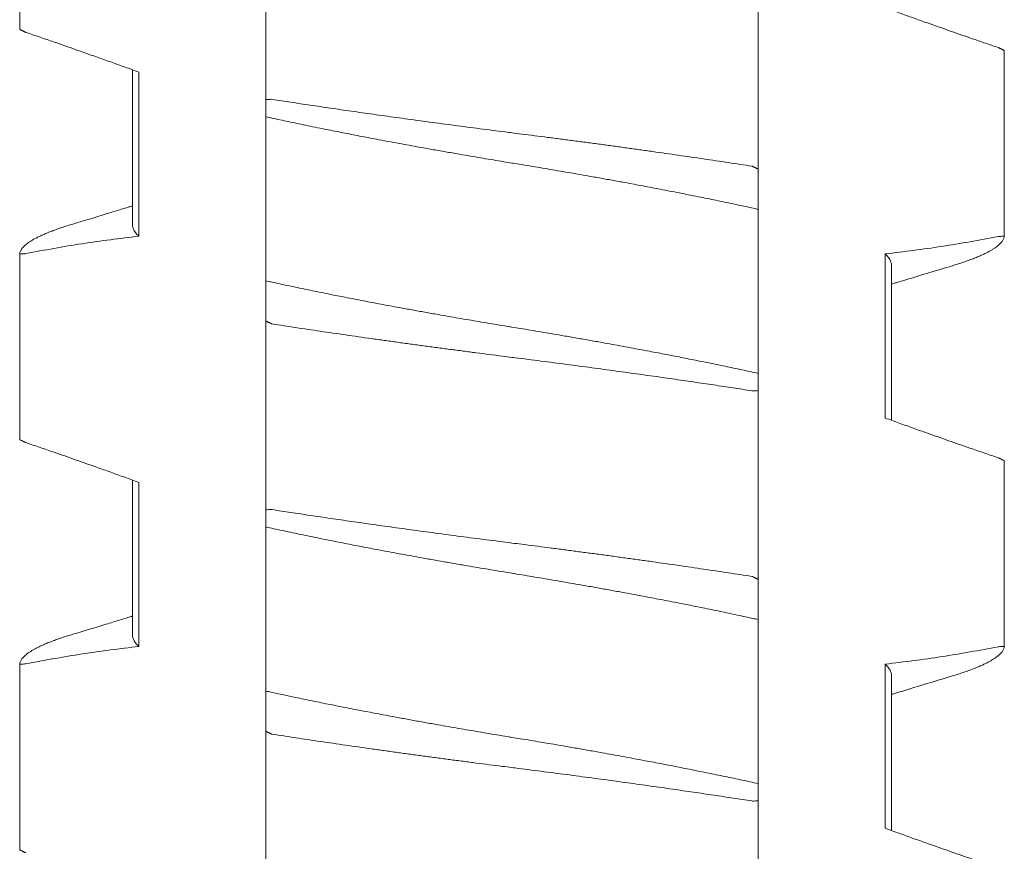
# Model space of a CAD drawing. Header units: millimetres. Extents: x 0 to 594, y 0 to 420.
# Tile 15 of 83: x 116.27 to 121.07, y 159.13 to 163.18. Entities that reach past the tile are written whole.
import ezdxf

# ---------------------------------------------------------------- set-up
doc = ezdxf.new("R2010")
doc.units = ezdxf.units.MM
doc.linetypes.add('K5LT_THIN', pattern=[0])
doc.layers.add('Системный слой', color=7, linetype='Continuous')

# ---------------------------------------------------------------- blocks, each defined once
blk = doc.blocks.new('U1')
at = {"layer": 'Системный слой', "color": 7, "linetype": 'K5LT_THIN', "lineweight": 18}
for p, q in [((116.2683, 163.136), (116.2683, 164.0414)), ((117.468, 162.7936), (117.468, 163.715)), ((119.868, 162.4535), (119.868, 163.375)), ((121.0678, 162.1272), (121.0678, 163.0326)), ((116.818, 162.9385), (116.818, 162.1842)), ((116.8487, 162.1275), (116.8487, 162.9275)), ((117.468, 162.7936), (117.468, 162.7099)), ((117.468, 162.7099), (117.468, 161.9099)), ((119.868, 162.2587), (119.868, 162.4535)), ((119.868, 161.4587), (119.868, 162.2587)), ((116.2683, 161.136), (116.2683, 162.0414)), ((120.4874, 162.041), (120.4874, 161.241)), ((120.518, 161.9843), (120.5177, 161.23)), ((117.468, 161.9099), (117.468, 161.715)), ((117.468, 160.7936), (117.468, 161.715)), ((119.868, 161.375), (119.868, 161.4587)), ((119.868, 160.4535), (119.868, 161.375)), ((119.868, 160.4535), (119.868, 161.375)), ((121.0678, 160.1272), (121.0678, 161.0326)), ((116.818, 160.9385), (116.818, 160.1842)), ((116.8487, 160.1275), (116.8487, 160.9275)), ((117.468, 160.7936), (117.468, 160.7099)), ((117.468, 160.7099), (117.468, 159.9099)), ((119.868, 160.2587), (119.868, 160.4535)), ((119.868, 159.4587), (119.868, 160.2587)), ((116.2683, 159.136), (116.2683, 160.0414)), ((120.4874, 160.041), (120.4874, 159.241)), ((120.518, 159.9843), (120.518, 159.23)), ((117.468, 159.9099), (117.468, 159.715)), ((117.468, 159.715), (117.468, 158.7936)), ((117.468, 158.7936), (117.468, 159.715)), ((119.868, 159.375), (119.868, 159.4587)), ((119.868, 158.4535), (119.868, 159.375))]:
    blk.add_line(p, q, dxfattribs=at)
for points, knots in [([(120.4874, 163.241), (120.5101, 163.2328), (120.5557, 163.2162), (120.6242, 163.1916), (120.7046, 163.1629), (120.7964, 163.1306), (120.8883, 163.0986), (120.9687, 163.0709), (121.0147, 163.0551), (121.0378, 163.0472)], [0, 0, 0, 0, 0.124073, 0.24903, 0.374474, 0.562414, 0.749644, 0.874614, 1, 1, 1, 1]), ([(116.2983, 163.1213), (116.2969, 163.1217), (116.2957, 163.1223), (116.2936, 163.1233), (116.291, 163.1245), (116.2882, 163.1259), (116.2858, 163.1271), (116.2835, 163.1282), (116.281, 163.1294), (116.2778, 163.131), (116.2738, 163.133), (116.2703, 163.1347), (116.2686, 163.1356), (116.2682, 163.1357), (116.2683, 163.1361)], [0.0207454, 0.0207454, 0.0207454, 0.0207454, 0.0429009, 0.0907443, 0.1467682, 0.1992273, 0.2508119, 0.2972862, 0.361003, 0.4401271, 0.559602, 0.7442159, 0.898997, 1, 1, 1, 1]), ([(116.8487, 162.9275), (116.826, 162.9358), (116.7804, 162.9523), (116.7118, 162.977), (116.6315, 163.0056), (116.5396, 163.038), (116.4478, 163.07), (116.3674, 163.0977), (116.3213, 163.1135), (116.2983, 163.1213)], [0, 0, 0, 0, 0.124073, 0.24903, 0.374474, 0.562414, 0.749644, 0.874614, 1, 1, 1, 1]), ([(121.0378, 163.0472), (121.0392, 163.0469), (121.0404, 163.0463), (121.0425, 163.0453), (121.0451, 163.044), (121.0478, 163.0427), (121.0503, 163.0415), (121.0526, 163.0404), (121.0551, 163.0392), (121.0583, 163.0376), (121.0623, 163.0356), (121.0657, 163.0339), (121.0675, 163.033), (121.0678, 163.0329), (121.0678, 163.0324)], [0.0207444, 0.0207444, 0.0207444, 0.0207444, 0.0428983, 0.0907386, 0.1467587, 0.1992144, 0.2507963, 0.2972685, 0.3609843, 0.4401072, 0.5595792, 0.7441907, 0.8989789, 1, 1, 1, 1]), ([(117.4988, 162.7945), (117.4956, 162.795), (117.4929, 162.7949), (117.4826, 162.7945), (117.4726, 162.7941), (117.468, 162.7936)], [0, 0, 0, 0, 0.3333333, 0.6666667, 0.9852484, 0.9852484, 0.9852484, 0.9852484]), ([(119.8373, 162.4688), (119.8183, 162.4717), (119.78, 162.4776), (119.7216, 162.4865), (119.6624, 162.4954), (119.6022, 162.5044), (119.5411, 162.5133), (119.4587, 162.5253), (119.3751, 162.5372), (119.2906, 162.5491), (119.2269, 162.558), (119.163, 162.5668), (119.0989, 162.5755), (119.0347, 162.5841), (118.9705, 162.5926), (118.9063, 162.6011), (118.8423, 162.6094), (118.7787, 162.6176), (118.7206, 162.625), (118.6786, 162.6303), (118.6368, 162.6356), (118.5897, 162.6416), (118.5269, 162.6496), (118.444, 162.6603), (118.3616, 162.6712), (118.28, 162.6821), (118.22, 162.6902), (118.1613, 162.6982), (118.1037, 162.7061), (118.0475, 162.7139), (117.9924, 162.7217), (117.9386, 162.7293), (117.8859, 162.7368), (117.8341, 162.7443), (117.7833, 162.7517), (117.7336, 162.759), (117.6848, 162.7662), (117.637, 162.7734), (117.5901, 162.7805), (117.544, 162.7875), (117.5138, 162.7922), (117.4988, 162.7945)], [0, 0, 0, 0, 0.02634, 0.052775, 0.079301, 0.105956, 0.132697, 0.159533, 0.213258, 0.240091, 0.266892, 0.293663, 0.320386, 0.347081, 0.373754, 0.400413, 0.427032, 0.453584, 0.479964, 0.499738, 0.506229, 0.532478, 0.558829, 0.585011, 0.636668, 0.662151, 0.687116, 0.711701, 0.735673, 0.75939, 0.782546, 0.805391, 0.827824, 0.850167, 0.872198, 0.894026, 0.915535, 0.936929, 0.958083, 0.979105, 1, 1, 1, 1]), ([(117.468, 162.7099), (117.4809, 162.7071), (117.507, 162.7013), (117.547, 162.6927), (117.5879, 162.684), (117.6296, 162.6752), (117.6736, 162.6661), (117.7216, 162.6562), (117.7819, 162.6441), (117.8535, 162.6299), (117.9353, 162.614), (118.0101, 162.5997), (118.0755, 162.5875), (118.129, 162.5776), (118.1793, 162.5684), (118.2337, 162.5586), (118.2939, 162.5479), (118.3601, 162.5362), (118.4212, 162.5256), (118.4769, 162.5161), (118.5271, 162.5076), (118.5774, 162.4992), (118.6244, 162.4914), (118.658, 162.4859), (118.6916, 162.4804), (118.7287, 162.4743), (118.779, 162.466), (118.8292, 162.4575), (118.8792, 162.449), (118.929, 162.4405), (118.9786, 162.4319), (119.0331, 162.4223), (119.0923, 162.4118), (119.1556, 162.4003), (119.2124, 162.39), (119.2627, 162.3807), (119.3067, 162.3724), (119.3496, 162.3643), (119.3926, 162.3561), (119.4371, 162.3475), (119.4913, 162.337), (119.5602, 162.3233), (119.6408, 162.307), (119.7164, 162.2913), (119.7733, 162.2792), (119.8128, 162.2707), (119.8418, 162.2644), (119.8597, 162.2605), (119.868, 162.2587)], [0, 0, 0, 0, 0.019411, 0.038863, 0.058341, 0.077822, 0.097283, 0.118879, 0.142628, 0.177154, 0.211649, 0.246143, 0.269832, 0.291356, 0.31072, 0.330082, 0.35587, 0.381654, 0.407442, 0.426765, 0.446068, 0.465342, 0.484619, 0.499997, 0.503892, 0.523184, 0.542465, 0.561714, 0.580941, 0.600162, 0.619369, 0.638567, 0.663868, 0.688906, 0.713692, 0.731833, 0.74972, 0.767241, 0.784651, 0.803214, 0.823048, 0.853533, 0.892434, 0.93014, 0.957299, 0.973195, 0.987429, 1, 1, 1, 1]), ([(119.868, 162.4535), (119.8688, 162.4539), (119.8676, 162.4545), (119.8656, 162.4555), (119.8631, 162.4568), (119.8604, 162.4582), (119.858, 162.4594), (119.8557, 162.4606), (119.8531, 162.4619), (119.8499, 162.4635), (119.8458, 162.4655), (119.8422, 162.4673), (119.8404, 162.4682), (119.8401, 162.4684), (119.8373, 162.4688)], [0.0207324, 0.0207324, 0.0207324, 0.0207324, 0.0428739, 0.0907083, 0.1467341, 0.199207, 0.2507107, 0.2970717, 0.3612264, 0.4410511, 0.5612897, 0.74598, 0.9001506, 1, 1, 1, 1]), ([(116.818, 162.2753), (116.8164, 162.2747), (116.8147, 162.2742), (116.8102, 162.2729), (116.8075, 162.272), (116.7992, 162.2695), (116.7937, 162.2678), (116.7773, 162.2627), (116.7663, 162.2594), (116.7337, 162.2494), (116.7119, 162.2427), (116.6359, 162.2196), (116.5815, 162.2031), (116.527, 162.1867)], [11.66837, 11.66837, 11.66837, 11.66837, 11.865333, 11.865333, 12.187969, 12.187969, 12.833242, 12.833242, 14.113379, 14.113379, 16.65284, 16.65284, 23, 23, 23, 23]), ([(116.527, 162.1867), (116.5227, 162.1855), (116.5089, 162.1813), (116.4865, 162.1742), (116.4608, 162.1655), (116.4369, 162.157), (116.4148, 162.1486), (116.3944, 162.1402), (116.376, 162.1321), (116.3592, 162.1242), (116.3442, 162.1164), (116.3307, 162.1088), (116.3188, 162.1014), (116.3083, 162.0942), (116.2992, 162.0871), (116.2913, 162.0802), (116.2846, 162.0734), (116.2792, 162.0668), (116.2748, 162.0602), (116.2716, 162.0538), (116.2693, 162.0476), (116.2685, 162.0434), (116.2683, 162.0414)], [0.55579, 0.55579, 0.55579, 0.55579, 0.5672669, 0.59318, 0.618826, 0.644077, 0.6692085, 0.6938627, 0.7181536, 0.7418202, 0.7652277, 0.7880288, 0.8104721, 0.8324305, 0.8542614, 0.8757324, 0.8969768, 0.9178788, 0.9386677, 0.9592261, 0.9796666, 1, 1, 1, 1]), ([(116.8487, 162.1275), (116.8455, 162.1305), (116.8397, 162.1365), (116.8324, 162.1454), (116.8267, 162.1542), (116.8224, 162.1627), (116.8195, 162.1711), (116.8183, 162.1783), (116.818, 162.1826), (116.818, 162.1843)], [0, 0, 0, 0, 0.0203909, 0.0406136, 0.0606482, 0.0803478, 0.0997845, 0.1189127, 0.1306791, 0.1306791, 0.1306791, 0.1306791]), ([(120.8091, 161.9818), (120.8134, 161.9831), (120.8272, 161.9873), (120.8495, 161.9944), (120.8752, 162.003), (120.8992, 162.0116), (120.9213, 162.02), (120.9416, 162.0283), (120.9601, 162.0364), (120.9768, 162.0444), (120.9919, 162.0522), (121.0053, 162.0597), (121.0172, 162.0671), (121.0277, 162.0744), (121.0369, 162.0814), (121.0448, 162.0884), (121.0514, 162.0951), (121.0569, 162.1018), (121.0612, 162.1083), (121.0645, 162.1147), (121.0667, 162.121), (121.0675, 162.1251), (121.0678, 162.1272)], [0.5557903, 0.5557903, 0.5557903, 0.5557903, 0.5672667, 0.5931799, 0.6188259, 0.6440769, 0.6692084, 0.6938626, 0.7181535, 0.74182, 0.7652276, 0.7880287, 0.810472, 0.8324304, 0.8542613, 0.8757323, 0.8969767, 0.9178788, 0.9386677, 0.9592261, 0.9796666, 1, 1, 1, 1]), ([(121.0678, 162.1272), (121.0673, 162.1276), (121.0652, 162.1275), (121.0568, 162.1271), (121.047, 162.1265), (121.0409, 162.1262), (121.0378, 162.1258)], [0.0264119, 0.0264119, 0.0264119, 0.0264119, 0.3180802, 0.6361605, 0.8583827, 0.9852368, 0.9852368, 0.9852368, 0.9852368]), ([(116.2683, 162.0414), (116.2688, 162.0409), (116.2709, 162.041), (116.2792, 162.0415), (116.2891, 162.042), (116.2952, 162.0424), (116.2983, 162.0428)], [0.0263153, 0.0263153, 0.0263153, 0.0263153, 0.3181094, 0.6362188, 0.858441, 0.9852409, 0.9852409, 0.9852409, 0.9852409]), ([(120.4874, 162.041), (120.4906, 162.038), (120.4964, 162.032), (120.5037, 162.0231), (120.5094, 162.0144), (120.5137, 162.0058), (120.5165, 161.9975), (120.5178, 161.9903), (120.518, 161.9859), (120.518, 161.9843)], [0, 0, 0, 0, 0.0203909, 0.0406136, 0.0606482, 0.0803478, 0.0997844, 0.1189127, 0.1306791, 0.1306791, 0.1306791, 0.1306791]), ([(120.8091, 161.9818), (120.7696, 161.9699), (120.7302, 161.9581), (120.6513, 161.9342), (120.612, 161.9222), (120.5626, 161.907), (120.5525, 161.9039), (120.5364, 161.899), (120.5303, 161.8971), (120.5222, 161.8946), (120.5201, 161.8939), (120.518, 161.8933)], [0, 0, 0, 0, 4.6, 4.6, 9.2, 9.2, 10.376388, 10.376388, 11.089574, 11.089574, 11.331629, 11.331629, 11.331629, 11.331629]), ([(119.868, 161.4587), (119.8552, 161.4615), (119.8291, 161.4672), (119.7891, 161.4759), (119.7482, 161.4846), (119.7065, 161.4934), (119.6625, 161.5025), (119.6145, 161.5123), (119.5542, 161.5245), (119.4826, 161.5387), (119.4008, 161.5546), (119.326, 161.5688), (119.2606, 161.5811), (119.2071, 161.5909), (119.1567, 161.6001), (119.1024, 161.61), (119.0421, 161.6207), (118.9759, 161.6323), (118.9149, 161.6429), (118.8592, 161.6524), (118.8089, 161.6609), (118.7586, 161.6694), (118.7117, 161.6771), (118.678, 161.6826), (118.6444, 161.6881), (118.6074, 161.6942), (118.5571, 161.7026), (118.5069, 161.711), (118.4569, 161.7195), (118.4071, 161.7281), (118.3575, 161.7367), (118.3029, 161.7463), (118.2438, 161.7568), (118.1804, 161.7682), (118.1236, 161.7786), (118.0733, 161.7879), (118.0294, 161.7961), (117.9865, 161.8042), (117.9434, 161.8125), (117.899, 161.821), (117.8448, 161.8316), (117.7758, 161.8453), (117.6952, 161.8616), (117.6197, 161.8772), (117.5627, 161.8893), (117.5232, 161.8978), (117.4943, 161.9041), (117.4764, 161.9081), (117.468, 161.9099)], [0, 0, 0, 0, 0.019411, 0.038863, 0.058341, 0.077822, 0.097283, 0.118879, 0.142628, 0.177154, 0.211649, 0.246143, 0.269832, 0.291356, 0.31072, 0.330082, 0.35587, 0.381654, 0.407442, 0.426765, 0.446068, 0.465342, 0.484619, 0.499997, 0.503892, 0.523184, 0.542465, 0.561714, 0.580941, 0.600162, 0.619369, 0.638567, 0.663868, 0.688907, 0.713692, 0.731833, 0.74972, 0.767241, 0.784651, 0.803214, 0.823048, 0.853533, 0.892434, 0.93014, 0.957299, 0.973195, 0.987429, 1, 1, 1, 1]), ([(117.468, 161.715), (117.4673, 161.7146), (117.4684, 161.7141), (117.4705, 161.713), (117.473, 161.7117), (117.4757, 161.7103), (117.4781, 161.7091), (117.4804, 161.708), (117.4829, 161.7067), (117.4862, 161.7051), (117.4903, 161.703), (117.4939, 161.7013), (117.4957, 161.7004), (117.496, 161.7002), (117.4988, 161.6998)], [0.0207324, 0.0207324, 0.0207324, 0.0207324, 0.0428738, 0.0907081, 0.1467339, 0.1992068, 0.2507104, 0.2970713, 0.3612258, 0.4410503, 0.5612886, 0.7459788, 0.9001497, 1, 1, 1, 1]), ([(117.4988, 161.6998), (117.5178, 161.6968), (117.5561, 161.6909), (117.6144, 161.6821), (117.6737, 161.6732), (117.7339, 161.6642), (117.7949, 161.6552), (117.8773, 161.6433), (117.961, 161.6313), (118.0455, 161.6195), (118.1092, 161.6106), (118.1731, 161.6018), (118.2372, 161.5931), (118.3014, 161.5845), (118.3656, 161.5759), (118.4298, 161.5675), (118.4938, 161.5591), (118.5574, 161.5509), (118.6155, 161.5435), (118.6574, 161.5382), (118.6993, 161.533), (118.7464, 161.527), (118.8091, 161.519), (118.8921, 161.5082), (118.9745, 161.4974), (119.0561, 161.4865), (119.116, 161.4784), (119.1747, 161.4704), (119.2323, 161.4625), (119.2886, 161.4546), (119.3437, 161.4469), (119.3974, 161.4393), (119.4502, 161.4317), (119.5019, 161.4243), (119.5527, 161.4169), (119.6025, 161.4096), (119.6513, 161.4023), (119.6991, 161.3952), (119.746, 161.3881), (119.792, 161.381), (119.8223, 161.3764), (119.8373, 161.3741)], [0, 0, 0, 0, 0.02634, 0.052775, 0.079301, 0.105956, 0.132697, 0.159533, 0.213258, 0.240091, 0.266892, 0.293663, 0.320386, 0.347081, 0.373754, 0.400413, 0.427032, 0.453584, 0.479964, 0.499738, 0.506229, 0.532478, 0.558829, 0.585011, 0.636668, 0.662151, 0.687116, 0.711701, 0.735673, 0.75939, 0.782546, 0.805391, 0.827824, 0.850167, 0.872198, 0.894026, 0.915535, 0.936929, 0.958083, 0.979105, 1, 1, 1, 1]), ([(119.8373, 161.3741), (119.8405, 161.3736), (119.8431, 161.3737), (119.8535, 161.3741), (119.8635, 161.3745), (119.868, 161.375)], [0, 0, 0, 0, 0.3333333, 0.6666667, 0.9852484, 0.9852484, 0.9852484, 0.9852484]), ([(120.4874, 161.241), (120.5101, 161.2328), (120.5557, 161.2162), (120.6242, 161.1916), (120.7046, 161.1629), (120.7964, 161.1306), (120.8883, 161.0986), (120.9687, 161.0709), (121.0147, 161.0551), (121.0378, 161.0472)], [0, 0, 0, 0, 0.124073, 0.24903, 0.374474, 0.562414, 0.749644, 0.874614, 1, 1, 1, 1]), ([(116.2983, 161.1213), (116.2969, 161.1217), (116.2957, 161.1223), (116.2936, 161.1233), (116.291, 161.1245), (116.2882, 161.1259), (116.2858, 161.1271), (116.2835, 161.1282), (116.281, 161.1294), (116.2778, 161.131), (116.2738, 161.133), (116.2703, 161.1347), (116.2686, 161.1356), (116.2682, 161.1357), (116.2683, 161.1361)], [0.0207455, 0.0207455, 0.0207455, 0.0207455, 0.0429011, 0.0907449, 0.146769, 0.1992285, 0.2508134, 0.2972879, 0.361005, 0.4401296, 0.5596052, 0.7442196, 0.8989997, 1, 1, 1, 1]), ([(116.8487, 160.9275), (116.826, 160.9358), (116.7804, 160.9523), (116.7118, 160.977), (116.6315, 161.0056), (116.5396, 161.038), (116.4478, 161.07), (116.3674, 161.0977), (116.3213, 161.1135), (116.2983, 161.1213)], [0, 0, 0, 0, 0.124073, 0.24903, 0.374474, 0.562414, 0.749644, 0.874614, 1, 1, 1, 1]), ([(121.0378, 161.0472), (121.0392, 161.0469), (121.0404, 161.0463), (121.0425, 161.0453), (121.0451, 161.044), (121.0478, 161.0427), (121.0503, 161.0415), (121.0526, 161.0404), (121.0551, 161.0392), (121.0583, 161.0376), (121.0623, 161.0356), (121.0657, 161.0339), (121.0675, 161.033), (121.0678, 161.0329), (121.0678, 161.0324)], [0.0207443, 0.0207443, 0.0207443, 0.0207443, 0.0428983, 0.0907385, 0.1467585, 0.1992141, 0.250796, 0.2972682, 0.3609836, 0.4401059, 0.5595769, 0.7441873, 0.8989762, 1, 1, 1, 1]), ([(117.4988, 160.7945), (117.4956, 160.795), (117.4929, 160.7949), (117.4826, 160.7945), (117.4726, 160.7941), (117.468, 160.7936)], [0, 0, 0, 0, 0.3333333, 0.6666667, 0.9852482, 0.9852482, 0.9852482, 0.9852482]), ([(119.8373, 160.4688), (119.8183, 160.4717), (119.78, 160.4776), (119.7216, 160.4865), (119.6624, 160.4954), (119.6022, 160.5044), (119.5411, 160.5133), (119.4587, 160.5253), (119.3751, 160.5372), (119.2906, 160.5491), (119.2269, 160.558), (119.163, 160.5668), (119.0989, 160.5755), (119.0347, 160.5841), (118.9705, 160.5926), (118.9063, 160.6011), (118.8423, 160.6094), (118.7787, 160.6176), (118.7206, 160.625), (118.6786, 160.6303), (118.6368, 160.6356), (118.5897, 160.6416), (118.5269, 160.6496), (118.444, 160.6603), (118.3616, 160.6712), (118.28, 160.6821), (118.22, 160.6902), (118.1613, 160.6982), (118.1037, 160.7061), (118.0475, 160.7139), (117.9924, 160.7217), (117.9386, 160.7293), (117.8859, 160.7368), (117.8341, 160.7443), (117.7833, 160.7517), (117.7336, 160.759), (117.6848, 160.7662), (117.637, 160.7734), (117.5901, 160.7805), (117.544, 160.7875), (117.5138, 160.7922), (117.4988, 160.7945)], [0, 0, 0, 0, 0.02634, 0.052775, 0.079301, 0.105956, 0.132697, 0.159533, 0.213259, 0.240091, 0.266892, 0.293663, 0.320386, 0.347081, 0.373754, 0.400414, 0.427032, 0.453584, 0.479965, 0.499738, 0.506229, 0.532478, 0.558829, 0.585011, 0.636668, 0.662151, 0.687116, 0.711701, 0.735673, 0.75939, 0.782546, 0.805391, 0.827824, 0.850167, 0.872198, 0.894027, 0.915535, 0.936929, 0.958083, 0.979105, 1, 1, 1, 1]), ([(117.468, 160.7099), (117.4809, 160.7071), (117.507, 160.7013), (117.547, 160.6927), (117.5879, 160.684), (117.6296, 160.6752), (117.6736, 160.6661), (117.7216, 160.6562), (117.7819, 160.6441), (117.8535, 160.6299), (117.9353, 160.614), (118.0101, 160.5997), (118.0755, 160.5875), (118.129, 160.5776), (118.1793, 160.5684), (118.2337, 160.5586), (118.2939, 160.5479), (118.3601, 160.5362), (118.4212, 160.5256), (118.4769, 160.5161), (118.5271, 160.5076), (118.5774, 160.4992), (118.6244, 160.4914), (118.658, 160.4859), (118.6916, 160.4804), (118.7287, 160.4743), (118.779, 160.466), (118.8292, 160.4575), (118.8792, 160.449), (118.929, 160.4405), (118.9786, 160.4319), (119.0331, 160.4223), (119.0923, 160.4118), (119.1556, 160.4003), (119.2124, 160.39), (119.2627, 160.3807), (119.3067, 160.3724), (119.3496, 160.3643), (119.3926, 160.3561), (119.4371, 160.3475), (119.4913, 160.337), (119.5602, 160.3233), (119.6408, 160.307), (119.7164, 160.2913), (119.7733, 160.2792), (119.8128, 160.2707), (119.8418, 160.2644), (119.8597, 160.2605), (119.868, 160.2587)], [0, 0, 0, 0, 0.019411, 0.038863, 0.058341, 0.077822, 0.097283, 0.118879, 0.142628, 0.177154, 0.211649, 0.246143, 0.269832, 0.291356, 0.31072, 0.330082, 0.35587, 0.381654, 0.407442, 0.426765, 0.446068, 0.465342, 0.484619, 0.499997, 0.503892, 0.523184, 0.542465, 0.561714, 0.580941, 0.600162, 0.619369, 0.638567, 0.663868, 0.688906, 0.713692, 0.731833, 0.74972, 0.767241, 0.784651, 0.803214, 0.823048, 0.853533, 0.892434, 0.93014, 0.957299, 0.973195, 0.987429, 1, 1, 1, 1]), ([(119.868, 160.4535), (119.8688, 160.4539), (119.8676, 160.4545), (119.8656, 160.4555), (119.8631, 160.4568), (119.8604, 160.4582), (119.858, 160.4594), (119.8557, 160.4606), (119.8531, 160.4619), (119.8499, 160.4635), (119.8458, 160.4655), (119.8422, 160.4673), (119.8404, 160.4682), (119.8401, 160.4684), (119.8373, 160.4688)], [0.0207323, 0.0207323, 0.0207323, 0.0207323, 0.0428737, 0.090708, 0.1467337, 0.1992064, 0.2507099, 0.2970706, 0.3612249, 0.4410492, 0.5612872, 0.7459771, 0.9001485, 1, 1, 1, 1]), ([(116.818, 160.2753), (116.8163, 160.2747), (116.8146, 160.2742), (116.8101, 160.2728), (116.8073, 160.272), (116.799, 160.2694), (116.7934, 160.2677), (116.7768, 160.2626), (116.7658, 160.2592), (116.7328, 160.2491), (116.7109, 160.2424), (116.635, 160.2193), (116.5811, 160.203), (116.527, 160.1867)], [11.668371, 11.668371, 11.668371, 11.668371, 11.868438, 11.868438, 12.194178, 12.194178, 12.84566, 12.84566, 14.138116, 14.138116, 16.702013, 16.702013, 23, 23, 23, 23]), ([(116.527, 160.1867), (116.5227, 160.1855), (116.5089, 160.1813), (116.4865, 160.1742), (116.4608, 160.1655), (116.4369, 160.157), (116.4148, 160.1486), (116.3944, 160.1402), (116.376, 160.1321), (116.3592, 160.1242), (116.3442, 160.1164), (116.3307, 160.1088), (116.3188, 160.1014), (116.3083, 160.0942), (116.2992, 160.0871), (116.2913, 160.0802), (116.2846, 160.0734), (116.2792, 160.0668), (116.2748, 160.0602), (116.2716, 160.0538), (116.2693, 160.0476), (116.2685, 160.0434), (116.2683, 160.0414)], [0.5557899, 0.5557899, 0.5557899, 0.5557899, 0.5672668, 0.59318, 0.6188259, 0.644077, 0.6692084, 0.6938627, 0.7181536, 0.7418201, 0.7652277, 0.7880287, 0.810472, 0.8324305, 0.8542614, 0.8757324, 0.8969768, 0.9178788, 0.9386677, 0.9592261, 0.9796666, 1, 1, 1, 1]), ([(116.8487, 160.1275), (116.8455, 160.1305), (116.8397, 160.1365), (116.8324, 160.1454), (116.8267, 160.1542), (116.8224, 160.1627), (116.8195, 160.1711), (116.8183, 160.1783), (116.818, 160.1826), (116.818, 160.1843)], [0, 0, 0, 0, 0.0203909, 0.0406136, 0.0606482, 0.0803478, 0.0997845, 0.1189127, 0.1306792, 0.1306792, 0.1306792, 0.1306792]), ([(120.8091, 159.9818), (120.8134, 159.9831), (120.8272, 159.9873), (120.8495, 159.9944), (120.8752, 160.003), (120.8992, 160.0116), (120.9213, 160.02), (120.9416, 160.0283), (120.9601, 160.0364), (120.9768, 160.0444), (120.9919, 160.0522), (121.0053, 160.0597), (121.0172, 160.0671), (121.0277, 160.0744), (121.0369, 160.0814), (121.0448, 160.0884), (121.0514, 160.0951), (121.0569, 160.1018), (121.0612, 160.1083), (121.0645, 160.1147), (121.0667, 160.121), (121.0675, 160.1251), (121.0678, 160.1272)], [0.5557903, 0.5557903, 0.5557903, 0.5557903, 0.5672667, 0.5931799, 0.6188258, 0.6440769, 0.6692083, 0.6938626, 0.7181535, 0.74182, 0.7652276, 0.7880286, 0.8104719, 0.8324304, 0.8542613, 0.8757323, 0.8969767, 0.9178787, 0.9386677, 0.9592261, 0.9796666, 1, 1, 1, 1]), ([(121.0678, 160.1272), (121.0673, 160.1276), (121.0652, 160.1275), (121.0568, 160.1271), (121.047, 160.1265), (121.0409, 160.1262), (121.0378, 160.1258)], [0.0264068, 0.0264068, 0.0264068, 0.0264068, 0.3180836, 0.6361672, 0.8583894, 0.9852369, 0.9852369, 0.9852369, 0.9852369]), ([(116.2683, 160.0414), (116.2688, 160.0409), (116.2709, 160.041), (116.2792, 160.0415), (116.2891, 160.042), (116.2952, 160.0424), (116.2983, 160.0428)], [0.0263107, 0.0263107, 0.0263107, 0.0263107, 0.3181104, 0.6362208, 0.858443, 0.9852412, 0.9852412, 0.9852412, 0.9852412]), ([(120.4874, 160.041), (120.4906, 160.038), (120.4964, 160.032), (120.5037, 160.0231), (120.5094, 160.0144), (120.5137, 160.0058), (120.5165, 159.9975), (120.5178, 159.9903), (120.518, 159.9859), (120.518, 159.9843)], [0, 0, 0, 0, 0.0203909, 0.0406136, 0.0606482, 0.0803478, 0.0997845, 0.1189127, 0.1306791, 0.1306791, 0.1306791, 0.1306791]), ([(120.8091, 159.9818), (120.7696, 159.9699), (120.7302, 159.9581), (120.6513, 159.9342), (120.612, 159.9222), (120.5626, 159.907), (120.5525, 159.9039), (120.5364, 159.899), (120.5303, 159.8971), (120.5222, 159.8946), (120.5201, 159.8939), (120.518, 159.8933)], [0, 0, 0, 0, 4.6, 4.6, 9.2, 9.2, 10.376388, 10.376388, 11.089574, 11.089574, 11.33163, 11.33163, 11.33163, 11.33163]), ([(119.868, 159.4587), (119.8552, 159.4615), (119.8291, 159.4672), (119.7891, 159.4759), (119.7482, 159.4846), (119.7065, 159.4934), (119.6625, 159.5025), (119.6145, 159.5123), (119.5542, 159.5245), (119.4826, 159.5387), (119.4008, 159.5546), (119.326, 159.5688), (119.2606, 159.5811), (119.2071, 159.5909), (119.1567, 159.6001), (119.1024, 159.61), (119.0421, 159.6207), (118.9759, 159.6323), (118.9149, 159.6429), (118.8592, 159.6524), (118.8089, 159.6609), (118.7586, 159.6694), (118.7117, 159.6771), (118.678, 159.6826), (118.6444, 159.6881), (118.6074, 159.6942), (118.5571, 159.7026), (118.5069, 159.711), (118.4569, 159.7195), (118.4071, 159.7281), (118.3575, 159.7367), (118.3029, 159.7463), (118.2438, 159.7568), (118.1804, 159.7682), (118.1236, 159.7786), (118.0733, 159.7879), (118.0294, 159.7961), (117.9865, 159.8042), (117.9434, 159.8125), (117.899, 159.821), (117.8448, 159.8316), (117.7758, 159.8453), (117.6952, 159.8616), (117.6197, 159.8772), (117.5627, 159.8893), (117.5232, 159.8978), (117.4943, 159.9041), (117.4764, 159.9081), (117.468, 159.9099)], [0, 0, 0, 0, 0.019411, 0.038863, 0.058341, 0.077822, 0.097283, 0.118879, 0.142628, 0.177154, 0.211649, 0.246143, 0.269832, 0.291356, 0.31072, 0.330082, 0.35587, 0.381654, 0.407442, 0.426765, 0.446068, 0.465342, 0.484619, 0.499997, 0.503892, 0.523184, 0.542465, 0.561714, 0.580941, 0.600162, 0.619369, 0.638567, 0.663868, 0.688907, 0.713692, 0.731833, 0.74972, 0.767241, 0.784651, 0.803214, 0.823048, 0.853533, 0.892434, 0.93014, 0.957299, 0.973195, 0.987429, 1, 1, 1, 1]), ([(117.468, 159.715), (117.4673, 159.7146), (117.4684, 159.7141), (117.4705, 159.713), (117.473, 159.7117), (117.4757, 159.7103), (117.4781, 159.7091), (117.4804, 159.708), (117.4829, 159.7067), (117.4862, 159.7051), (117.4903, 159.703), (117.4939, 159.7013), (117.4957, 159.7004), (117.496, 159.7002), (117.4988, 159.6998)], [0.0207323, 0.0207323, 0.0207323, 0.0207323, 0.0428738, 0.090708, 0.1467337, 0.1992065, 0.25071, 0.2970708, 0.3612248, 0.4410487, 0.561286, 0.7459752, 0.9001469, 1, 1, 1, 1]), ([(117.4988, 159.6998), (117.5178, 159.6968), (117.5561, 159.6909), (117.6144, 159.6821), (117.6737, 159.6732), (117.7339, 159.6642), (117.7949, 159.6552), (117.8773, 159.6433), (117.961, 159.6313), (118.0455, 159.6195), (118.1092, 159.6106), (118.1731, 159.6018), (118.2372, 159.5931), (118.3014, 159.5845), (118.3656, 159.5759), (118.4298, 159.5675), (118.4938, 159.5591), (118.5574, 159.5509), (118.6155, 159.5435), (118.6574, 159.5382), (118.6993, 159.533), (118.7464, 159.527), (118.8091, 159.519), (118.8921, 159.5082), (118.9745, 159.4974), (119.0561, 159.4865), (119.116, 159.4784), (119.1747, 159.4704), (119.2323, 159.4625), (119.2886, 159.4546), (119.3437, 159.4469), (119.3974, 159.4393), (119.4502, 159.4317), (119.5019, 159.4243), (119.5527, 159.4169), (119.6025, 159.4096), (119.6513, 159.4023), (119.6991, 159.3952), (119.746, 159.3881), (119.792, 159.381), (119.8223, 159.3764), (119.8373, 159.3741)], [0, 0, 0, 0, 0.02634, 0.052775, 0.079301, 0.105956, 0.132697, 0.159533, 0.213259, 0.240091, 0.266892, 0.293663, 0.320386, 0.347081, 0.373754, 0.400414, 0.427032, 0.453584, 0.479965, 0.499738, 0.506229, 0.532478, 0.558829, 0.585011, 0.636668, 0.662151, 0.687116, 0.711701, 0.735673, 0.75939, 0.782546, 0.805391, 0.827824, 0.850167, 0.872198, 0.894026, 0.915535, 0.936929, 0.958083, 0.979105, 1, 1, 1, 1]), ([(119.8373, 159.3741), (119.8405, 159.3736), (119.8431, 159.3737), (119.8535, 159.3741), (119.8635, 159.3745), (119.868, 159.375)], [0, 0, 0, 0, 0.3333333, 0.6666667, 0.9852483, 0.9852483, 0.9852483, 0.9852483]), ([(120.4874, 159.241), (120.5101, 159.2328), (120.5557, 159.2162), (120.6242, 159.1916), (120.7046, 159.1629), (120.7964, 159.1306), (120.8883, 159.0986), (120.9687, 159.0709), (121.0147, 159.0551), (121.0378, 159.0472)], [0, 0, 0, 0, 0.124073, 0.24903, 0.374474, 0.562414, 0.749644, 0.874614, 1, 1, 1, 1]), ([(116.2983, 159.1213), (116.2969, 159.1217), (116.2957, 159.1223), (116.2936, 159.1233), (116.291, 159.1245), (116.2882, 159.1259), (116.2858, 159.1271), (116.2835, 159.1282), (116.281, 159.1294), (116.2778, 159.131), (116.2738, 159.133), (116.2703, 159.1347), (116.2686, 159.1356), (116.2682, 159.1357), (116.2683, 159.1361)], [0.0207454, 0.0207454, 0.0207454, 0.0207454, 0.0429009, 0.0907443, 0.1467681, 0.1992272, 0.2508119, 0.2972862, 0.3610029, 0.4401269, 0.5596017, 0.7442155, 0.8989967, 1, 1, 1, 1])]:
    blk.add_open_spline(points, degree=3, knots=knots, dxfattribs=at)
for points in [[(116.2983, 162.0428), (116.3897, 162.0598), (116.5725, 162.0939), (116.7566, 162.1163), (116.8487, 162.1275)], [(121.0378, 162.1258), (120.9464, 162.1088), (120.7636, 162.0747), (120.5795, 162.0523), (120.4874, 162.041)], [(116.2983, 160.0428), (116.3897, 160.0598), (116.5725, 160.0939), (116.7566, 160.1163), (116.8487, 160.1275)], [(121.0378, 160.1258), (120.9464, 160.1088), (120.7636, 160.0747), (120.5795, 160.0523), (120.4874, 160.041)]]:
    blk.add_open_spline(points, degree=3, dxfattribs=at)

msp = doc.modelspace()

# ---------------------------------------------------------------- block references
at = {"layer": 'Системный слой'}
msp.add_blockref('U1', (0, 0), dxfattribs=at)

doc.saveas('drawing.dxf')
